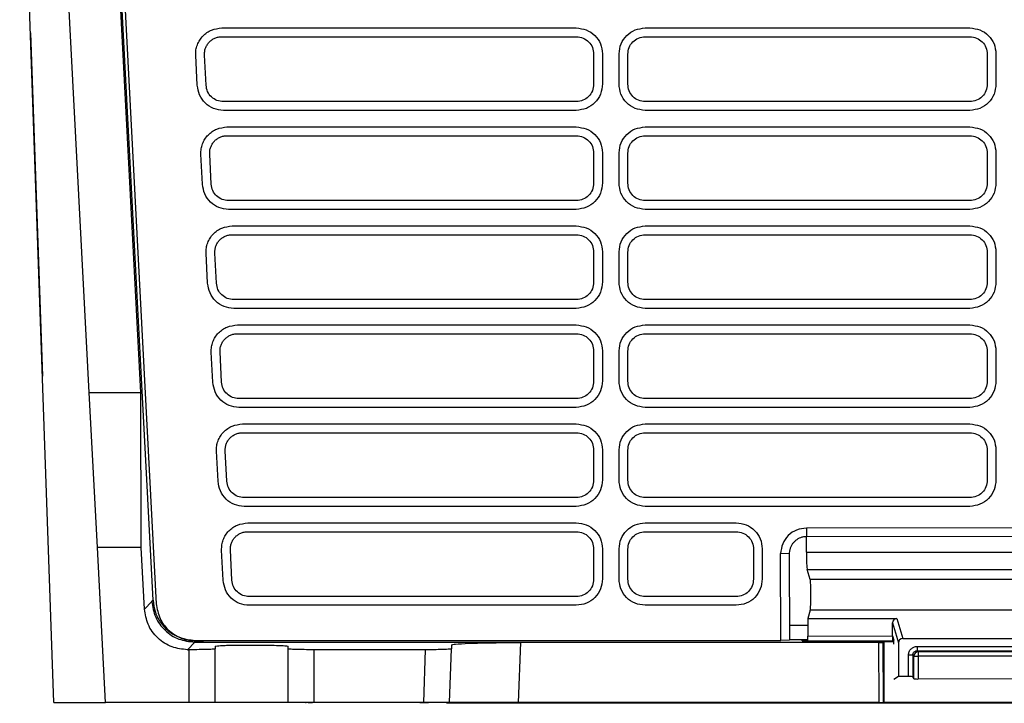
# Model space of a CAD drawing. Extents: x 189 to 1575, y -41 to 1223.
# Tile 2 of 60: x 576 to 690, y 39 to 119. Entities that reach past the tile are written whole.
import ezdxf

# ---------------------------------------------------------------- set-up
doc = ezdxf.new("R2010")
doc.units = 0
doc.layers.get('0').update_dxf_attribs({"linetype": 'CONTINUOUS'})

msp = doc.modelspace()

# ---------------------------------------------------------------- linework, layer by layer
at = {"color": 7, "linetype": 'Continuous'}
for p, q in [((579.94, 39.59), (575.97, 153.22)), ((584.05, 75.59), (579.99, 153.22)), ((590.06, 75.59), (586.64, 140.92)), ((591.47, 51.46), (586.78, 140.92)), ((587.16, 140.63), (591.85, 51.05)), ((599.47, 117.93), (640.68, 117.93)), ((648.68, 117.93), (686.44, 117.93)), ((577.22, 117.38), (577.22, 117.38)), ((577.22, 117.38), (578.61, 77.48)), ((599.47, 116.91), (640.68, 116.91)), ((648.68, 116.91), (686.44, 116.91)), ((596.62, 111.27), (596.44, 114.77)), ((597.64, 111.29), (597.45, 114.79)), ((642.7, 114.89), (642.7, 111.39)), ((643.72, 114.93), (643.72, 111.43)), ((645.65, 111.43), (645.65, 114.93)), ((646.67, 111.39), (646.67, 114.89)), ((689.47, 114.93), (689.47, 111.43)), ((640.68, 109.38), (599.65, 109.38)), ((686.44, 109.38), (648.68, 109.38)), ((640.68, 108.36), (599.65, 108.36)), ((686.44, 108.36), (648.68, 108.36)), ((600.07, 106.43), (640.68, 106.43)), ((600.07, 105.41), (640.68, 105.41)), ((648.68, 106.43), (686.44, 106.43)), ((648.68, 105.41), (686.44, 105.41)), ((597.22, 99.77), (597.04, 103.27)), ((598.24, 99.79), (598.06, 103.29)), ((642.7, 103.39), (642.7, 99.89)), ((643.72, 103.43), (643.72, 99.93)), ((645.65, 99.93), (645.65, 103.43)), ((646.67, 99.89), (646.67, 103.39)), ((689.47, 103.43), (689.47, 99.93)), ((640.68, 97.88), (600.25, 97.88)), ((686.44, 97.88), (648.68, 97.88)), ((640.68, 96.86), (600.25, 96.86)), ((686.44, 96.86), (648.68, 96.86)), ((600.67, 94.93), (640.68, 94.93)), ((600.67, 93.91), (640.68, 93.91)), ((648.68, 94.93), (686.44, 94.93)), ((648.68, 93.91), (686.44, 93.91)), ((597.82, 88.27), (597.64, 91.77)), ((598.84, 88.29), (598.66, 91.79)), ((642.7, 91.89), (642.7, 88.39)), ((643.72, 91.93), (643.72, 88.43)), ((645.65, 88.43), (645.65, 91.93)), ((646.67, 88.39), (646.67, 91.89)), ((689.47, 91.93), (689.47, 88.43)), ((640.68, 86.38), (600.86, 86.38)), ((686.44, 86.38), (648.68, 86.38)), ((640.68, 85.36), (600.86, 85.36)), ((686.44, 85.36), (648.68, 85.36)), ((601.28, 83.43), (640.68, 83.43)), ((648.68, 83.43), (686.44, 83.43)), ((601.28, 82.41), (640.68, 82.41)), ((648.68, 82.41), (686.44, 82.41)), ((598.43, 76.77), (598.24, 80.27)), ((599.44, 76.79), (599.26, 80.29)), ((642.7, 80.39), (642.7, 76.89)), ((643.72, 80.43), (643.72, 76.93)), ((645.65, 76.93), (645.65, 80.43)), ((646.67, 76.89), (646.67, 80.39)), ((689.47, 80.43), (689.47, 76.93)), ((578.61, 77.48), (578.62, 77.48)), ((584.05, 75.59), (590.06, 75.59)), ((585, 57.59), (584.05, 75.59)), ((590.09, 57.59), (590.06, 75.59)), ((640.68, 74.88), (601.46, 74.88)), ((686.44, 74.88), (648.68, 74.88)), ((640.68, 73.86), (601.46, 73.86)), ((686.44, 73.86), (648.68, 73.86)), ((601.88, 71.93), (640.68, 71.93)), ((648.68, 71.93), (686.44, 71.93)), ((601.88, 70.91), (640.68, 70.91)), ((648.68, 70.91), (686.44, 70.91)), ((599.03, 65.27), (598.85, 68.77)), ((600.05, 65.29), (599.86, 68.79)), ((642.7, 68.89), (642.7, 65.39)), ((643.72, 68.93), (643.72, 65.43)), ((645.65, 65.43), (645.65, 68.93)), ((646.67, 65.39), (646.67, 68.89)), ((689.47, 68.93), (689.47, 65.43)), ((640.68, 63.38), (602.06, 63.38)), ((686.44, 63.38), (648.68, 63.38)), ((640.68, 62.36), (602.06, 62.36)), ((686.44, 62.36), (648.68, 62.36)), ((602.48, 60.43), (640.68, 60.43)), ((648.68, 60.43), (659.27, 60.43)), ((713.44, 59.86), (667.44, 59.83)), ((667.44, 59.83), (667.44, 58.83)), ((602.48, 59.41), (640.68, 59.41)), ((648.68, 59.41), (659.27, 59.41)), ((713.44, 58.86), (667.44, 58.83)), ((667.44, 57.05), (667.44, 58.83)), ((585.94, 39.59), (585, 57.59)), ((590.09, 57.59), (585, 57.59)), ((590.48, 50.42), (590.09, 57.59)), ((599.63, 53.77), (599.45, 57.27)), ((600.65, 53.79), (600.47, 57.29)), ((642.7, 57.39), (642.7, 53.89)), ((643.72, 57.43), (643.72, 53.93)), ((645.65, 53.93), (645.65, 57.43)), ((646.67, 53.89), (646.67, 57.39)), ((661.29, 57.39), (661.29, 53.89)), ((662.3, 57.43), (662.3, 53.93)), ((664.45, 46.79), (664.44, 56.87)), ((665.44, 56.83), (664.44, 56.87)), ((665.44, 56.83), (665.45, 46.82)), ((667.44, 57.05), (713.44, 57.05)), ((667.53, 55.02), (713.35, 55.02)), ((667.88, 53.85), (667.53, 55.02)), ((713, 53.85), (667.88, 53.85)), ((640.68, 51.88), (602.66, 51.88)), ((659.27, 51.88), (648.68, 51.88)), ((590.48, 50.42), (591.33, 51.32)), ((591.33, 51.32), (591.35, 51.34)), ((591.35, 51.34), (591.43, 51.42)), ((591.43, 51.42), (591.47, 51.46)), ((640.68, 50.86), (602.66, 50.86)), ((659.27, 50.86), (648.68, 50.86)), ((667.88, 50.31), (667.6, 49.34)), ((667.6, 49.34), (677.94, 49.34)), ((667.6, 49.34), (667.6, 47.29)), ((713, 50.31), (667.88, 50.31)), ((677.94, 49.34), (678.63, 47)), ((665.45, 48.55), (667.6, 48.56)), ((677.44, 48.83), (678.13, 46.5)), ((677.44, 47.3), (677.44, 48.83)), ((667.6, 47.29), (677.44, 47.3)), ((667.6, 46.73), (667.6, 47.29)), ((677.44, 47.3), (677.58, 46.83)), ((677.44, 47.3), (677.44, 46.73)), ((678.63, 47), (702.25, 47)), ((596.32, 46.59), (595.48, 45.7)), ((596.34, 46.61), (596.32, 46.59)), ((596.32, 46.59), (676.4, 46.59)), ((596.34, 46.79), (664.45, 46.79)), ((596.42, 46.69), (596.34, 46.61)), ((596.45, 46.73), (596.42, 46.69)), ((596.46, 46.74), (596.45, 46.73)), ((596.46, 46.74), (597.35, 46.75)), ((598.69, 46.1), (598.69, 45.81)), ((598.69, 39.59), (598.69, 45.81)), ((607.19, 45.81), (607.19, 46.1)), ((607.19, 39.59), (607.19, 45.81)), ((625.94, 39.59), (626.16, 45.8)), ((626.17, 46.26), (626.16, 45.8)), ((634.18, 46.54), (633.93, 39.59)), ((675.86, 46.54), (634.18, 46.54)), ((665.45, 46.82), (664.45, 46.79)), ((666.94, 46.73), (666.94, 46.83)), ((666.94, 46.83), (667.6, 46.83)), ((666.94, 46.73), (677.59, 46.73)), ((675.88, 39.59), (675.86, 46.54)), ((676.36, 46.55), (676.4, 46.59)), ((676.38, 39.59), (676.36, 46.55)), ((676.4, 46.59), (676.42, 46.61)), ((676.42, 46.61), (676.43, 46.62)), ((676.43, 46.62), (676.43, 39.59)), ((677.6, 46.62), (676.43, 46.62)), ((678.13, 46.5), (678.12, 42.58)), ((680.31, 46.09), (700.57, 46.09)), ((680.31, 46.09), (680.31, 45.59)), ((595.48, 45.7), (595.69, 45.7)), ((595.69, 39.59), (595.69, 45.7)), ((623.15, 45.7), (610.19, 45.7)), ((610.19, 39.59), (610.19, 45.7)), ((622.94, 39.59), (623.15, 45.7)), ((679.31, 42.58), (679.31, 45.09)), ((679.81, 45.09), (679.81, 42.56)), ((679.93, 44.96), (679.81, 45.09)), ((679.93, 42.32), (679.93, 44.96)), ((680.31, 45.59), (700.57, 45.59)), ((680.43, 45.46), (680.31, 45.59)), ((700.45, 45.46), (680.43, 45.46)), ((680.43, 45.46), (680.43, 44.94)), ((680.43, 44.94), (680.43, 42.3)), ((700.45, 44.94), (680.43, 44.94)), ((678.12, 42.58), (677.6, 42.24)), ((679.31, 42.58), (678.12, 42.58)), ((679.93, 42.32), (679.81, 42.56)), ((700.45, 42.31), (680.43, 42.3)), ((579.94, 39.59), (585.94, 39.59)), ((595.69, 39.59), (585.94, 39.59)), ((590.94, 39.59), (590.94, 39.59)), ((598.69, 39.59), (595.69, 39.59)), ((607.19, 39.59), (598.69, 39.59)), ((600.94, 39.59), (600.94, 39.59)), ((604.44, 39.59), (604.44, 39.59)), ((610.19, 39.59), (607.19, 39.59)), ((609.51, 39.59), (610.01, 39.59)), ((622.94, 39.59), (610.19, 39.59)), ((614.44, 39.59), (614.44, 39.59)), ((617.94, 39.59), (617.94, 39.59)), ((625.94, 39.59), (622.94, 39.59)), ((625.64, 39.48), (625.64, 39.59)), ((625.85, 39.48), (625.64, 39.48)), ((628.85, 39.48), (625.85, 39.48)), ((633.93, 39.59), (625.94, 39.59)), ((627.94, 39.59), (627.94, 39.59)), ((752.03, 39.48), (628.85, 39.48)), ((631.44, 39.59), (631.44, 39.59)), ((675.88, 39.59), (633.93, 39.59)), ((641.44, 39.59), (641.44, 39.59)), ((644.94, 39.59), (644.94, 39.59)), ((654.94, 39.59), (654.94, 39.59)), ((658.44, 39.59), (658.44, 39.58)), ((668.44, 39.59), (668.44, 39.59)), ((671.94, 39.59), (671.94, 39.58)), ((676.29, 39.59), (676.54, 39.59)), ((676.38, 39.59), (676.43, 39.59)), ((704.45, 39.59), (676.43, 39.59)), ((681.94, 39.59), (681.94, 39.59)), ((684.94, 39.59), (684.94, 39.59)), ((685.44, 39.59), (685.44, 39.58))]:
    msp.add_line(p, q, dxfattribs=at)
at = {"color": 8, "linetype": 'Continuous'}
for p, q in [((665.45, 46.9), (667.6, 46.9)), ((677.44, 46.9), (677.56, 46.9)), ((625.85, 39.48), (625.85, 39.59)), ((628.85, 39.59), (628.85, 39.48))]:
    msp.add_line(p, q, dxfattribs=at)
at = {"color": 7, "linetype": 'Continuous', "flags": 128}
msp.add_lwpolyline([(679.31, 45.09), (679.4, 45.09), (679.5, 45.09), (679.58, 45.09), (679.66, 45.09), (679.72, 45.09), (679.77, 45.09), (679.8, 45.09), (679.81, 45.09)], dxfattribs=at)
at = {"color": 7, "linetype": 'Continuous'}
for centre, radius, start, end in [((680.43, 44.96), 0.5, 90.0221, 180.0086), ((680.31, 48.7), 3.76, 264.2396, 271.8682), ((680.31, 46.09), 3.79, 264.2689, 271.8389)]:
    msp.add_arc(centre, radius, start, end, dxfattribs=at)
for centre, major_axis, ratio, start_param, end_param in [((667.54, 56.98), (0, 2), 0.052408, 1.536089, 2.966974), ((667.86, 52.08), (0, 1.8), 0.052408, 3.31604, 6.108566), ((677.94, 48.83), (-0.126, 0.496), 0.977439, 6.04025, 7.600172), ((677.57, 46.34), (0.001, 0.5), 0.052408, 4.747079, 6.108738), ((679.31, 42.56), (0.5, 0), 0.034606, 0.017474, 1.570817)]:
    msp.add_ellipse(centre, major_axis=major_axis, ratio=ratio, start_param=start_param, end_param=end_param, dxfattribs=at)
at = {"color": 7, "linetype": 'Continuous', "extrusion": (4.06583e-13, -9.43356e-06, 1)}
msp.add_ellipse((678.63, 46.49), major_axis=(-0.144, 0.488, 0), ratio=0.983515, start_param=6.000435, end_param=7.560358, dxfattribs=at)
at = {"color": 7, "linetype": 'Continuous'}
for points, knots in [([(596.44, 114.77), (596.44, 114.97), (596.44, 115.38), (596.61, 115.98), (596.88, 116.53), (597.26, 117.01), (597.73, 117.41), (598.45, 117.81), (599.06, 117.88), (599.47, 117.93)], [0, 0, 0, 0, 0.125103, 0.250384, 0.375345, 0.500663, 0.625662, 0.750973, 1, 1, 1, 1]), ([(640.68, 117.93), (641.08, 117.88), (641.87, 117.79), (642.87, 117.11), (643.58, 116.11), (643.67, 115.32), (643.72, 114.93)], [0, 0, 0, 0, 0.250028, 0.500029, 0.749981, 1, 1, 1, 1]), ([(645.65, 114.93), (645.7, 115.32), (645.79, 116.11), (646.5, 117.11), (647.5, 117.79), (648.29, 117.88), (648.68, 117.93)], [0, 0, 0, 0, 0.25002, 0.499977, 0.749974, 1, 1, 1, 1]), ([(686.44, 117.93), (686.84, 117.88), (687.63, 117.79), (688.63, 117.11), (689.34, 116.11), (689.43, 115.32), (689.47, 114.93)], [0, 0, 0, 0, 0.250022, 0.500024, 0.749982, 1, 1, 1, 1]), ([(597.45, 114.79), (597.46, 114.92), (597.46, 115.2), (597.56, 115.59), (597.74, 115.96), (597.99, 116.29), (598.3, 116.56), (598.66, 116.76), (599.06, 116.89), (599.33, 116.9), (599.47, 116.91)], [0, 0, 0, 0, 0.124374, 0.248833, 0.373434, 0.498266, 0.623368, 0.74875, 0.874315, 1, 1, 1, 1]), ([(640.68, 116.91), (640.95, 116.88), (641.48, 116.82), (642.15, 116.35), (642.61, 115.68), (642.67, 115.16), (642.7, 114.89)], [0, 0, 0, 0, 0.251181, 0.501624, 0.751093, 1, 1, 1, 1]), ([(646.67, 114.89), (646.7, 115.16), (646.76, 115.68), (647.22, 116.35), (647.89, 116.82), (648.42, 116.88), (648.68, 116.91)], [0, 0, 0, 0, 0.248907, 0.498376, 0.748828, 1, 1, 1, 1]), ([(686.44, 116.91), (686.71, 116.88), (687.24, 116.82), (687.9, 116.35), (688.37, 115.68), (688.43, 115.16), (688.46, 114.89)], [0, 0, 0, 0, 0.251173, 0.501617, 0.751092, 1, 1, 1, 1]), ([(688.46, 114.89), (688.46, 114.31), (688.46, 113.3), (688.46, 112.18), (688.46, 111.61), (688.46, 111.45), (688.46, 111.4), (688.46, 111.39)], [0, 0, 0, 0, 0.500002, 0.862364, 0.959273, 0.995087, 1, 1, 1, 1]), ([(599.65, 108.36), (599.27, 108.4), (598.49, 108.49), (597.51, 109.16), (596.81, 110.12), (596.68, 110.89), (596.62, 111.27)], [0, 0, 0, 0, 0.249979, 0.499951, 0.749939, 1, 1, 1, 1]), ([(599.65, 109.38), (599.4, 109.4), (598.89, 109.46), (598.24, 109.89), (597.76, 110.52), (597.68, 111.03), (597.64, 111.29)], [0, 0, 0, 0, 0.248751, 0.498205, 0.748684, 1, 1, 1, 1]), ([(643.72, 111.43), (643.67, 111.03), (643.58, 110.23), (642.89, 109.21), (641.88, 108.5), (641.08, 108.41), (640.68, 108.36)], [0, 0, 0, 0, 0.250107, 0.500082, 0.75003, 1, 1, 1, 1]), ([(642.7, 111.39), (642.67, 111.13), (642.61, 110.6), (642.14, 109.93), (641.47, 109.47), (640.95, 109.41), (640.68, 109.38)], [0, 0, 0, 0, 0.251426, 0.501908, 0.75132, 1, 1, 1, 1]), ([(648.68, 108.36), (648.28, 108.41), (647.48, 108.5), (646.48, 109.21), (645.78, 110.23), (645.69, 111.03), (645.65, 111.43)], [0, 0, 0, 0, 0.249938, 0.499925, 0.749922, 1, 1, 1, 1]), ([(648.68, 109.38), (648.42, 109.41), (647.89, 109.47), (647.23, 109.93), (646.76, 110.6), (646.7, 111.13), (646.67, 111.39)], [0, 0, 0, 0, 0.248646, 0.498098, 0.748607, 1, 1, 1, 1]), ([(689.47, 111.43), (689.43, 111.03), (689.34, 110.23), (688.64, 109.21), (687.64, 108.5), (686.84, 108.41), (686.44, 108.36)], [0, 0, 0, 0, 0.250104, 0.500115, 0.75008, 1, 1, 1, 1]), ([(688.46, 111.39), (688.43, 111.13), (688.37, 110.6), (687.9, 109.93), (687.23, 109.47), (686.7, 109.41), (686.44, 109.38)], [0, 0, 0, 0, 0.251417, 0.501947, 0.75137, 1, 1, 1, 1]), ([(597.04, 103.27), (597.04, 103.47), (597.04, 103.88), (597.21, 104.48), (597.48, 105.03), (597.86, 105.51), (598.33, 105.91), (599.05, 106.31), (599.66, 106.38), (600.07, 106.43)], [0, 0, 0, 0, 0.125103, 0.250383, 0.375344, 0.500662, 0.625657, 0.750967, 1, 1, 1, 1]), ([(598.06, 103.29), (598.06, 103.42), (598.06, 103.7), (598.17, 104.09), (598.34, 104.46), (598.59, 104.79), (598.91, 105.06), (599.27, 105.26), (599.66, 105.39), (599.93, 105.4), (600.07, 105.41)], [0, 0, 0, 0, 0.124365, 0.24883, 0.373435, 0.498267, 0.623369, 0.74875, 0.874316, 1, 1, 1, 1]), ([(640.68, 106.43), (641.08, 106.38), (641.87, 106.29), (642.87, 105.61), (643.58, 104.61), (643.67, 103.82), (643.72, 103.43)], [0, 0, 0, 0, 0.250025, 0.500028, 0.749978, 1, 1, 1, 1]), ([(640.68, 105.41), (640.95, 105.38), (641.48, 105.32), (642.15, 104.85), (642.61, 104.18), (642.67, 103.66), (642.7, 103.39)], [0, 0, 0, 0, 0.2511811, 0.5016247, 0.7510934, 1, 1, 1, 1]), ([(645.65, 103.43), (645.7, 103.82), (645.79, 104.61), (646.5, 105.61), (647.5, 106.29), (648.29, 106.38), (648.68, 106.43)], [0, 0, 0, 0, 0.25002, 0.499977, 0.749974, 1, 1, 1, 1]), ([(646.67, 103.39), (646.7, 103.66), (646.76, 104.18), (647.22, 104.85), (647.89, 105.32), (648.42, 105.38), (648.68, 105.41)], [0, 0, 0, 0, 0.248908, 0.498376, 0.748828, 1, 1, 1, 1]), ([(686.44, 106.43), (686.84, 106.38), (687.63, 106.29), (688.63, 105.61), (689.34, 104.61), (689.43, 103.82), (689.47, 103.43)], [0, 0, 0, 0, 0.250022, 0.500024, 0.749982, 1, 1, 1, 1]), ([(686.44, 105.41), (686.71, 105.38), (687.24, 105.32), (687.9, 104.85), (688.37, 104.18), (688.43, 103.66), (688.46, 103.39)], [0, 0, 0, 0, 0.251173, 0.501617, 0.751092, 1, 1, 1, 1]), ([(688.46, 103.39), (688.46, 102.81), (688.46, 101.8), (688.46, 100.68), (688.46, 100.11), (688.46, 99.95), (688.46, 99.9), (688.46, 99.89)], [0, 0, 0, 0, 0.500002, 0.862365, 0.959273, 0.995087, 1, 1, 1, 1]), ([(600.25, 96.86), (599.87, 96.9), (599.09, 96.99), (598.11, 97.66), (597.41, 98.62), (597.28, 99.39), (597.22, 99.77)], [0, 0, 0, 0, 0.24998, 0.499951, 0.749938, 1, 1, 1, 1]), ([(600.25, 97.88), (600, 97.9), (599.49, 97.96), (598.84, 98.39), (598.37, 99.02), (598.28, 99.53), (598.24, 99.79)], [0, 0, 0, 0, 0.248752, 0.498213, 0.748685, 1, 1, 1, 1]), ([(643.72, 99.93), (643.67, 99.53), (643.58, 98.73), (642.89, 97.71), (641.88, 97), (641.08, 96.91), (640.68, 96.86)], [0, 0, 0, 0, 0.250108, 0.500078, 0.75003, 1, 1, 1, 1]), ([(642.7, 99.89), (642.67, 99.63), (642.61, 99.1), (642.14, 98.43), (641.47, 97.97), (640.95, 97.91), (640.68, 97.88)], [0, 0, 0, 0, 0.251426, 0.501907, 0.751319, 1, 1, 1, 1]), ([(648.68, 96.86), (648.28, 96.91), (647.48, 97), (646.48, 97.71), (645.78, 98.73), (645.69, 99.53), (645.65, 99.93)], [0, 0, 0, 0, 0.249938, 0.499924, 0.749916, 1, 1, 1, 1]), ([(648.68, 97.88), (648.42, 97.91), (647.89, 97.97), (647.23, 98.43), (646.76, 99.1), (646.7, 99.63), (646.67, 99.89)], [0, 0, 0, 0, 0.2486475, 0.4980988, 0.7486076, 1, 1, 1, 1]), ([(689.47, 99.93), (689.43, 99.53), (689.34, 98.73), (688.64, 97.71), (687.64, 97), (686.84, 96.91), (686.44, 96.86)], [0, 0, 0, 0, 0.250104, 0.500115, 0.75008, 1, 1, 1, 1]), ([(688.46, 99.89), (688.43, 99.63), (688.37, 99.1), (687.9, 98.43), (687.23, 97.97), (686.7, 97.91), (686.44, 97.88)], [0, 0, 0, 0, 0.251417, 0.501946, 0.751369, 1, 1, 1, 1]), ([(597.64, 91.77), (597.64, 91.97), (597.65, 92.38), (597.81, 92.98), (598.08, 93.53), (598.46, 94.01), (598.93, 94.41), (599.65, 94.81), (600.27, 94.88), (600.67, 94.93)], [0, 0, 0, 0, 0.125103, 0.250385, 0.375352, 0.500666, 0.625661, 0.750974, 1, 1, 1, 1]), ([(598.66, 91.79), (598.66, 91.92), (598.66, 92.2), (598.77, 92.59), (598.95, 92.96), (599.2, 93.29), (599.51, 93.56), (599.87, 93.76), (600.26, 93.89), (600.54, 93.9), (600.67, 93.91)], [0, 0, 0, 0, 0.124374, 0.24884, 0.373441, 0.498279, 0.62338, 0.748761, 0.874324, 1, 1, 1, 1]), ([(640.68, 94.93), (641.08, 94.88), (641.87, 94.79), (642.87, 94.11), (643.58, 93.11), (643.67, 92.32), (643.72, 91.93)], [0, 0, 0, 0, 0.250027, 0.500027, 0.749983, 1, 1, 1, 1]), ([(640.68, 93.91), (640.95, 93.88), (641.48, 93.82), (642.15, 93.35), (642.61, 92.68), (642.67, 92.16), (642.7, 91.89)], [0, 0, 0, 0, 0.251181, 0.501624, 0.751093, 1, 1, 1, 1]), ([(645.65, 91.93), (645.7, 92.32), (645.79, 93.11), (646.5, 94.11), (647.5, 94.79), (648.29, 94.88), (648.68, 94.93)], [0, 0, 0, 0, 0.250021, 0.499977, 0.749974, 1, 1, 1, 1]), ([(646.67, 91.89), (646.7, 92.16), (646.76, 92.68), (647.22, 93.35), (647.89, 93.82), (648.42, 93.88), (648.68, 93.91)], [0, 0, 0, 0, 0.248907, 0.498376, 0.748828, 1, 1, 1, 1]), ([(686.44, 94.93), (686.84, 94.88), (687.63, 94.79), (688.63, 94.11), (689.34, 93.11), (689.43, 92.32), (689.47, 91.93)], [0, 0, 0, 0, 0.250022, 0.500024, 0.749982, 1, 1, 1, 1]), ([(686.44, 93.91), (686.71, 93.88), (687.24, 93.82), (687.9, 93.35), (688.37, 92.68), (688.43, 92.16), (688.46, 91.89)], [0, 0, 0, 0, 0.251173, 0.501617, 0.751092, 1, 1, 1, 1]), ([(688.46, 91.89), (688.46, 91.31), (688.46, 90.3), (688.46, 89.18), (688.46, 88.61), (688.46, 88.45), (688.46, 88.4), (688.46, 88.39)], [0, 0, 0, 0, 0.500002, 0.862364, 0.959273, 0.995087, 1, 1, 1, 1]), ([(600.86, 85.36), (600.47, 85.4), (599.7, 85.49), (598.71, 86.16), (598.01, 87.12), (597.89, 87.89), (597.82, 88.27)], [0, 0, 0, 0, 0.249985, 0.49995, 0.749934, 1, 1, 1, 1]), ([(600.86, 86.38), (600.6, 86.4), (600.09, 86.46), (599.44, 86.89), (598.97, 87.52), (598.88, 88.03), (598.84, 88.29)], [0, 0, 0, 0, 0.248759, 0.498211, 0.748687, 1, 1, 1, 1]), ([(643.72, 88.43), (643.67, 88.03), (643.58, 87.23), (642.89, 86.21), (641.88, 85.5), (641.08, 85.41), (640.68, 85.36)], [0, 0, 0, 0, 0.250108, 0.500082, 0.750034, 1, 1, 1, 1]), ([(642.7, 88.39), (642.67, 88.13), (642.61, 87.6), (642.14, 86.93), (641.47, 86.47), (640.95, 86.41), (640.68, 86.38)], [0, 0, 0, 0, 0.251426, 0.501907, 0.751319, 1, 1, 1, 1]), ([(648.68, 85.36), (648.28, 85.41), (647.48, 85.5), (646.48, 86.21), (645.78, 87.23), (645.69, 88.03), (645.65, 88.43)], [0, 0, 0, 0, 0.249939, 0.499925, 0.749917, 1, 1, 1, 1]), ([(648.68, 86.38), (648.42, 86.41), (647.89, 86.47), (647.23, 86.93), (646.76, 87.6), (646.7, 88.13), (646.67, 88.39)], [0, 0, 0, 0, 0.2486476, 0.4980989, 0.7486076, 1, 1, 1, 1]), ([(689.47, 88.43), (689.43, 88.03), (689.34, 87.23), (688.64, 86.21), (687.64, 85.5), (686.84, 85.41), (686.44, 85.36)], [0, 0, 0, 0, 0.250104, 0.500114, 0.750079, 1, 1, 1, 1]), ([(688.46, 88.39), (688.43, 88.13), (688.37, 87.6), (687.9, 86.93), (687.23, 86.47), (686.7, 86.41), (686.44, 86.38)], [0, 0, 0, 0, 0.2514167, 0.5019461, 0.7513686, 1, 1, 1, 1]), ([(598.24, 80.27), (598.24, 80.47), (598.25, 80.88), (598.41, 81.48), (598.68, 82.03), (599.07, 82.51), (599.53, 82.91), (600.25, 83.31), (600.87, 83.38), (601.28, 83.43)], [0, 0, 0, 0, 0.125103, 0.250383, 0.375354, 0.500667, 0.625657, 0.750975, 1, 1, 1, 1]), ([(640.68, 83.43), (641.08, 83.38), (641.87, 83.29), (642.87, 82.61), (643.58, 81.61), (643.67, 80.82), (643.72, 80.43)], [0, 0, 0, 0, 0.250027, 0.500027, 0.749983, 1, 1, 1, 1]), ([(645.65, 80.43), (645.7, 80.82), (645.79, 81.61), (646.5, 82.61), (647.5, 83.29), (648.29, 83.38), (648.68, 83.43)], [0, 0, 0, 0, 0.25002, 0.499977, 0.749974, 1, 1, 1, 1]), ([(686.44, 83.43), (686.84, 83.38), (687.63, 83.29), (688.63, 82.61), (689.34, 81.61), (689.43, 80.82), (689.47, 80.43)], [0, 0, 0, 0, 0.250022, 0.500029, 0.749981, 1, 1, 1, 1]), ([(599.26, 80.29), (599.26, 80.42), (599.26, 80.7), (599.37, 81.09), (599.55, 81.46), (599.8, 81.79), (600.11, 82.06), (600.47, 82.26), (600.86, 82.39), (601.14, 82.4), (601.28, 82.41)], [0, 0, 0, 0, 0.124373, 0.248837, 0.373441, 0.498279, 0.623373, 0.748753, 0.874315, 1, 1, 1, 1]), ([(640.68, 82.41), (640.95, 82.38), (641.48, 82.32), (642.15, 81.85), (642.61, 81.18), (642.67, 80.66), (642.7, 80.39)], [0, 0, 0, 0, 0.251181, 0.501624, 0.751093, 1, 1, 1, 1]), ([(646.67, 80.39), (646.7, 80.66), (646.76, 81.18), (647.22, 81.85), (647.89, 82.32), (648.42, 82.38), (648.68, 82.41)], [0, 0, 0, 0, 0.248908, 0.498376, 0.748828, 1, 1, 1, 1]), ([(686.44, 82.41), (686.71, 82.38), (687.24, 82.32), (687.9, 81.85), (688.37, 81.18), (688.43, 80.66), (688.46, 80.39)], [0, 0, 0, 0, 0.251173, 0.501617, 0.751092, 1, 1, 1, 1]), ([(688.46, 80.39), (688.46, 79.81), (688.46, 78.8), (688.46, 77.68), (688.46, 77.11), (688.46, 76.95), (688.46, 76.9), (688.46, 76.89)], [0, 0, 0, 0, 0.500002, 0.862364, 0.959273, 0.995087, 1, 1, 1, 1]), ([(601.46, 73.86), (601.07, 73.9), (600.3, 73.99), (599.32, 74.66), (598.61, 75.62), (598.49, 76.39), (598.43, 76.77)], [0, 0, 0, 0, 0.24998, 0.499946, 0.749933, 1, 1, 1, 1]), ([(601.46, 74.88), (601.2, 74.9), (600.7, 74.96), (600.04, 75.39), (599.57, 76.02), (599.49, 76.53), (599.44, 76.79)], [0, 0, 0, 0, 0.248752, 0.498206, 0.748684, 1, 1, 1, 1]), ([(643.72, 76.93), (643.67, 76.53), (643.58, 75.73), (642.89, 74.71), (641.88, 74), (641.08, 73.91), (640.68, 73.86)], [0, 0, 0, 0, 0.2501099, 0.5000808, 0.7500335, 1, 1, 1, 1]), ([(642.7, 76.89), (642.67, 76.63), (642.61, 76.1), (642.14, 75.43), (641.47, 74.97), (640.95, 74.91), (640.68, 74.88)], [0, 0, 0, 0, 0.251426, 0.501907, 0.751319, 1, 1, 1, 1]), ([(648.68, 73.86), (648.28, 73.91), (647.48, 74), (646.48, 74.71), (645.78, 75.73), (645.69, 76.53), (645.65, 76.93)], [0, 0, 0, 0, 0.2499386, 0.4999247, 0.7499167, 1, 1, 1, 1]), ([(648.68, 74.88), (648.42, 74.91), (647.89, 74.97), (647.23, 75.43), (646.76, 76.1), (646.7, 76.63), (646.67, 76.89)], [0, 0, 0, 0, 0.2486475, 0.4980988, 0.7486076, 1, 1, 1, 1]), ([(689.47, 76.93), (689.43, 76.53), (689.34, 75.73), (688.64, 74.71), (687.64, 74), (686.84, 73.91), (686.44, 73.86)], [0, 0, 0, 0, 0.250104, 0.500114, 0.750079, 1, 1, 1, 1]), ([(688.46, 76.89), (688.43, 76.63), (688.37, 76.1), (687.9, 75.43), (687.23, 74.97), (686.7, 74.91), (686.44, 74.88)], [0, 0, 0, 0, 0.251417, 0.501946, 0.751369, 1, 1, 1, 1]), ([(598.85, 68.77), (598.85, 68.97), (598.85, 69.38), (599.01, 69.98), (599.29, 70.53), (599.67, 71.01), (600.14, 71.41), (600.86, 71.81), (601.47, 71.88), (601.88, 71.93)], [0, 0, 0, 0, 0.125102, 0.250382, 0.37535, 0.500664, 0.625658, 0.75097, 1, 1, 1, 1]), ([(640.68, 71.93), (641.08, 71.88), (641.87, 71.79), (642.87, 71.11), (643.58, 70.11), (643.67, 69.32), (643.72, 68.93)], [0, 0, 0, 0, 0.250027, 0.500027, 0.749983, 1, 1, 1, 1]), ([(645.65, 68.93), (645.7, 69.32), (645.79, 70.11), (646.5, 71.11), (647.5, 71.79), (648.29, 71.88), (648.68, 71.93)], [0, 0, 0, 0, 0.250021, 0.499978, 0.749973, 1, 1, 1, 1]), ([(686.44, 71.93), (686.84, 71.88), (687.63, 71.79), (688.63, 71.11), (689.34, 70.11), (689.43, 69.32), (689.47, 68.93)], [0, 0, 0, 0, 0.250022, 0.500029, 0.749981, 1, 1, 1, 1]), ([(599.86, 68.79), (599.86, 68.92), (599.87, 69.2), (599.97, 69.59), (600.15, 69.96), (600.4, 70.29), (600.71, 70.56), (601.07, 70.76), (601.47, 70.89), (601.74, 70.9), (601.88, 70.91)], [0, 0, 0, 0, 0.124373, 0.248839, 0.373438, 0.498275, 0.623375, 0.748756, 0.874317, 1, 1, 1, 1]), ([(640.68, 70.91), (640.95, 70.88), (641.48, 70.82), (642.15, 70.35), (642.61, 69.68), (642.67, 69.16), (642.7, 68.89)], [0, 0, 0, 0, 0.251178, 0.50162, 0.751095, 1, 1, 1, 1]), ([(646.67, 68.89), (646.7, 69.16), (646.76, 69.68), (647.22, 70.35), (647.89, 70.82), (648.42, 70.88), (648.68, 70.91)], [0, 0, 0, 0, 0.248915, 0.498382, 0.748832, 1, 1, 1, 1]), ([(686.44, 70.91), (686.71, 70.88), (687.24, 70.82), (687.9, 70.35), (688.37, 69.68), (688.43, 69.16), (688.46, 68.89)], [0, 0, 0, 0, 0.251169, 0.501612, 0.751085, 1, 1, 1, 1]), ([(688.46, 68.89), (688.46, 68.31), (688.46, 67.3), (688.46, 66.18), (688.46, 65.61), (688.46, 65.45), (688.46, 65.4), (688.46, 65.39)], [0, 0, 0, 0, 0.4999982, 0.8623633, 0.959281, 0.9950784, 1, 1, 1, 1]), ([(602.06, 62.36), (601.67, 62.4), (600.9, 62.49), (599.92, 63.16), (599.22, 64.12), (599.09, 64.89), (599.03, 65.27)], [0, 0, 0, 0, 0.249978, 0.499948, 0.749939, 1, 1, 1, 1]), ([(602.06, 63.38), (601.81, 63.4), (601.3, 63.46), (600.65, 63.89), (600.17, 64.52), (600.09, 65.03), (600.05, 65.29)], [0, 0, 0, 0, 0.24875, 0.498204, 0.748695, 1, 1, 1, 1]), ([(643.72, 65.43), (643.67, 65.03), (643.58, 64.23), (642.89, 63.21), (641.88, 62.5), (641.08, 62.41), (640.68, 62.36)], [0, 0, 0, 0, 0.250106, 0.500078, 0.750031, 1, 1, 1, 1]), ([(642.7, 65.39), (642.67, 65.13), (642.61, 64.6), (642.14, 63.93), (641.47, 63.47), (640.95, 63.41), (640.68, 63.38)], [0, 0, 0, 0, 0.251425, 0.501914, 0.75132, 1, 1, 1, 1]), ([(648.68, 62.36), (648.28, 62.41), (647.48, 62.5), (646.48, 63.21), (645.78, 64.23), (645.69, 65.03), (645.65, 65.43)], [0, 0, 0, 0, 0.249938, 0.499925, 0.749922, 1, 1, 1, 1]), ([(648.68, 63.38), (648.42, 63.41), (647.89, 63.47), (647.23, 63.93), (646.76, 64.6), (646.7, 65.13), (646.67, 65.39)], [0, 0, 0, 0, 0.248647, 0.498092, 0.748599, 1, 1, 1, 1]), ([(689.47, 65.43), (689.43, 65.03), (689.34, 64.23), (688.64, 63.21), (687.64, 62.5), (686.84, 62.41), (686.44, 62.36)], [0, 0, 0, 0, 0.250105, 0.50011, 0.750079, 1, 1, 1, 1]), ([(688.46, 65.39), (688.43, 65.13), (688.37, 64.6), (687.9, 63.93), (687.23, 63.47), (686.7, 63.41), (686.44, 63.38)], [0, 0, 0, 0, 0.251426, 0.501947, 0.751369, 1, 1, 1, 1]), ([(599.45, 57.27), (599.45, 57.47), (599.45, 57.88), (599.62, 58.48), (599.89, 59.03), (600.27, 59.51), (600.74, 59.91), (601.46, 60.31), (602.07, 60.38), (602.48, 60.43)], [0, 0, 0, 0, 0.125103, 0.250384, 0.375363, 0.500665, 0.625654, 0.750972, 1, 1, 1, 1]), ([(640.68, 60.43), (641.08, 60.38), (641.87, 60.29), (642.87, 59.61), (643.58, 58.61), (643.67, 57.82), (643.72, 57.43)], [0, 0, 0, 0, 0.250024, 0.500027, 0.74998, 1, 1, 1, 1]), ([(645.65, 57.43), (645.7, 57.82), (645.79, 58.61), (646.49, 59.61), (647.5, 60.29), (648.29, 60.38), (648.68, 60.43)], [0, 0, 0, 0, 0.250006, 0.499949, 0.74993, 1, 1, 1, 1]), ([(659.27, 60.43), (659.66, 60.38), (660.45, 60.29), (661.46, 59.61), (662.16, 58.61), (662.26, 57.82), (662.3, 57.43)], [0, 0, 0, 0, 0.250021, 0.500024, 0.749977, 1, 1, 1, 1]), ([(667.44, 59.83), (667.05, 59.79), (666.27, 59.7), (665.28, 59.02), (664.58, 58.04), (664.49, 57.26), (664.44, 56.87)], [0, 0, 0, 0, 0.250031, 0.500034, 0.750027, 1, 1, 1, 1]), ([(600.47, 57.29), (600.47, 57.42), (600.47, 57.7), (600.57, 58.09), (600.75, 58.46), (601, 58.79), (601.31, 59.06), (601.67, 59.26), (602.07, 59.39), (602.34, 59.4), (602.48, 59.41)], [0, 0, 0, 0, 0.124383, 0.24885, 0.373434, 0.49828, 0.623376, 0.748749, 0.874315, 1, 1, 1, 1]), ([(640.68, 59.41), (640.95, 59.38), (641.48, 59.32), (642.15, 58.85), (642.61, 58.18), (642.67, 57.66), (642.7, 57.39)], [0, 0, 0, 0, 0.251182, 0.501619, 0.751094, 1, 1, 1, 1]), ([(646.67, 57.39), (646.7, 57.66), (646.76, 58.18), (647.22, 58.85), (647.89, 59.32), (648.42, 59.38), (648.68, 59.41)], [0, 0, 0, 0, 0.248902, 0.498354, 0.748783, 1, 1, 1, 1]), ([(659.27, 59.41), (659.53, 59.38), (660.06, 59.32), (660.73, 58.85), (661.2, 58.18), (661.26, 57.66), (661.29, 57.39)], [0, 0, 0, 0, 0.2511819, 0.5016194, 0.7510941, 1, 1, 1, 1]), ([(667.44, 58.83), (667.32, 58.83), (667.14, 58.82), (666.86, 58.75), (666.65, 58.68), (666.45, 58.58), (666.31, 58.49), (666.13, 58.35), (665.97, 58.2), (665.83, 58.03), (665.74, 57.89), (665.63, 57.7), (665.55, 57.49), (665.49, 57.28), (665.45, 57.08), (665.44, 56.93), (665.44, 56.83)], [0, 0, 0, 0, 0.113658, 0.170307, 0.276059, 0.32879, 0.381528, 0.434258, 0.539994, 0.592719, 0.645462, 0.698182, 0.80393, 0.856646, 0.909389, 1, 1, 1, 1]), ([(643.72, 53.93), (643.67, 53.53), (643.58, 52.73), (642.89, 51.71), (641.88, 51), (641.08, 50.91), (640.68, 50.86)], [0, 0, 0, 0, 0.250116, 0.500105, 0.750078, 1, 1, 1, 1]), ([(642.7, 53.89), (642.67, 53.63), (642.61, 53.1), (642.14, 52.43), (641.47, 51.97), (640.95, 51.91), (640.68, 51.88)], [0, 0, 0, 0, 0.2514424, 0.501941, 0.7513613, 1, 1, 1, 1]), ([(648.68, 50.86), (648.28, 50.91), (647.48, 51), (646.48, 51.71), (645.78, 52.73), (645.69, 53.53), (645.65, 53.93)], [0, 0, 0, 0, 0.249936, 0.499922, 0.749921, 1, 1, 1, 1]), ([(648.68, 51.88), (648.42, 51.91), (647.89, 51.97), (647.23, 52.43), (646.76, 53.1), (646.7, 53.63), (646.67, 53.89)], [0, 0, 0, 0, 0.248646, 0.498092, 0.748599, 1, 1, 1, 1]), ([(662.3, 53.93), (662.26, 53.53), (662.17, 52.73), (661.47, 51.71), (660.47, 51), (659.67, 50.91), (659.27, 50.86)], [0, 0, 0, 0, 0.250118, 0.500103, 0.750079, 1, 1, 1, 1]), ([(661.29, 53.89), (661.25, 53.63), (661.19, 53.1), (660.72, 52.43), (660.06, 51.97), (659.53, 51.91), (659.27, 51.88)], [0, 0, 0, 0, 0.251443, 0.501941, 0.751362, 1, 1, 1, 1]), ([(602.66, 50.86), (602.28, 50.9), (601.5, 50.99), (600.52, 51.66), (599.82, 52.62), (599.69, 53.39), (599.63, 53.77)], [0, 0, 0, 0, 0.249983, 0.499951, 0.749941, 1, 1, 1, 1]), ([(602.66, 51.88), (602.41, 51.9), (601.9, 51.96), (601.25, 52.39), (600.77, 53.02), (600.69, 53.53), (600.65, 53.79)], [0, 0, 0, 0, 0.248751, 0.498199, 0.748676, 1, 1, 1, 1]), ([(595.48, 45.7), (594.87, 45.77), (593.6, 45.9), (591.96, 46.98), (590.78, 48.57), (590.58, 49.82), (590.48, 50.42)], [0, 0, 0, 0, 0.2408613, 0.5000861, 0.759254, 1, 1, 1, 1]), ([(591.33, 51.32), (591.43, 50.69), (591.64, 49.44), (592.81, 47.88), (594.42, 46.8), (595.69, 46.66), (596.32, 46.59)], [0, 0, 0, 0, 0.2499982, 0.5000004, 0.7499985, 1, 1, 1, 1]), ([(591.47, 51.46), (591.53, 50.99), (591.66, 50.02), (592.39, 48.71), (593.42, 47.64), (594.31, 47.23), (594.75, 47.03)], [0, 0, 0, 0, 0.244865, 0.500335, 0.755612, 1, 1, 1, 1]), ([(591.85, 51.05), (591.95, 50.46), (592.14, 49.33), (593.2, 47.94), (594.62, 46.98), (595.76, 46.85), (596.34, 46.79)], [0, 0, 0, 0, 0.26333, 0.499979, 0.749008, 1, 1, 1, 1]), ([(594.75, 47.03), (595.03, 46.94), (595.59, 46.77), (596.17, 46.75), (596.46, 46.74)], [0, 0, 0, 0, 0.500985, 1, 1, 1, 1]), ([(598.69, 45.81), (598.64, 45.79), (598.55, 45.76), (597.86, 45.73), (596.87, 45.71), (596.08, 45.7), (595.69, 45.7)], [0, 0, 0, 0, 0.249995, 0.499997, 0.750001, 1, 1, 1, 1]), ([(598.69, 46.1), (598.74, 46.12), (598.82, 46.15), (599.31, 46.18), (599.84, 46.21), (600.54, 46.23), (601.35, 46.24), (602.22, 46.25), (603.34, 46.25), (604.64, 46.24), (605.96, 46.21), (606.75, 46.17), (607.13, 46.13), (607.17, 46.11), (607.19, 46.1)], [0, 0, 0, 0, 0.112716, 0.175805, 0.24218, 0.310587, 0.379515, 0.447386, 0.51276, 0.631352, 0.73992, 0.863996, 0.931218, 1, 1, 1, 1]), ([(610.19, 45.7), (609.8, 45.7), (609.01, 45.71), (608.02, 45.73), (607.33, 45.76), (607.23, 45.79), (607.19, 45.81)], [0, 0, 0, 0, 0.25, 0.499999, 0.750005, 1, 1, 1, 1]), ([(626.16, 45.8), (626.15, 45.8), (626.12, 45.78), (625.93, 45.76), (625.62, 45.74), (625.13, 45.72), (624.52, 45.71), (623.81, 45.7), (623.38, 45.7), (623.15, 45.7)], [0, 0, 0, 0, 0.12611, 0.2563, 0.390579, 0.528953, 0.726427, 0.853785, 1, 1, 1, 1]), ([(626.17, 46.26), (626.27, 46.29), (626.47, 46.36), (627.87, 46.44), (629.49, 46.49), (630.96, 46.52), (632.54, 46.53), (633.64, 46.54), (634.18, 46.54)], [0, 0, 0, 0, 0.219552, 0.470114, 0.603391, 0.738065, 0.871184, 1, 1, 1, 1]), ([(675.86, 46.54), (675.93, 46.54), (676.06, 46.54), (676.22, 46.54), (676.33, 46.55), (676.35, 46.55), (676.36, 46.55)], [0, 0, 0, 0, 0.249998, 0.500006, 0.750004, 1, 1, 1, 1]), ([(679.31, 45.09), (679.32, 45.22), (679.35, 45.48), (679.58, 45.81), (679.91, 46.04), (680.18, 46.07), (680.31, 46.09)], [0, 0, 0, 0, 0.250185, 0.500254, 0.750122, 1, 1, 1, 1]), ([(679.81, 45.09), (679.81, 45.12), (679.81, 45.19), (679.85, 45.31), (679.94, 45.45), (680.08, 45.54), (680.21, 45.58), (680.27, 45.58), (680.31, 45.59)], [0, 0, 0, 0, 0.13044, 0.257471, 0.500168, 0.74257, 0.869514, 1, 1, 1, 1]), ([(600.94, 39.59), (600.92, 39.59), (600.88, 39.59), (600.57, 39.59), (600.08, 39.59), (599.56, 39.59), (599.17, 39.59), (599.04, 39.59)], [0, 0, 0, 0, 0.223537, 0.447069, 0.670602, 0.894134, 1, 1, 1, 1]), ([(609.19, 39.59), (609.19, 39.59), (609.2, 39.59), (609.22, 39.59), (609.24, 39.59), (609.25, 39.59), (609.27, 39.59), (609.28, 39.59), (609.29, 39.59), (609.29, 39.59), (609.29, 39.59)], [0, 0, 0, 0, 0.127233, 0.249642, 0.376829, 0.498993, 0.630298, 0.750317, 0.869947, 1, 1, 1, 1]), ([(622.49, 39.59), (622.62, 39.59), (622.88, 39.59), (623.21, 39.59), (623.44, 39.59), (623.47, 39.59), (623.49, 39.59)], [0, 0, 0, 0, 0.250044, 0.5, 0.749956, 1, 1, 1, 1]), ([(675.88, 39.59), (675.92, 39.59), (676.02, 39.59), (676.15, 39.59), (676.24, 39.59), (676.31, 39.59), (676.37, 39.59), (676.38, 39.59), (676.38, 39.59)], [0, 0, 0, 0, 0.167502, 0.389514, 0.521592, 0.667348, 0.826814, 1, 1, 1, 1])]:
    msp.add_open_spline(points, degree=3, knots=knots, dxfattribs=at)

doc.saveas('drawing.dxf')
